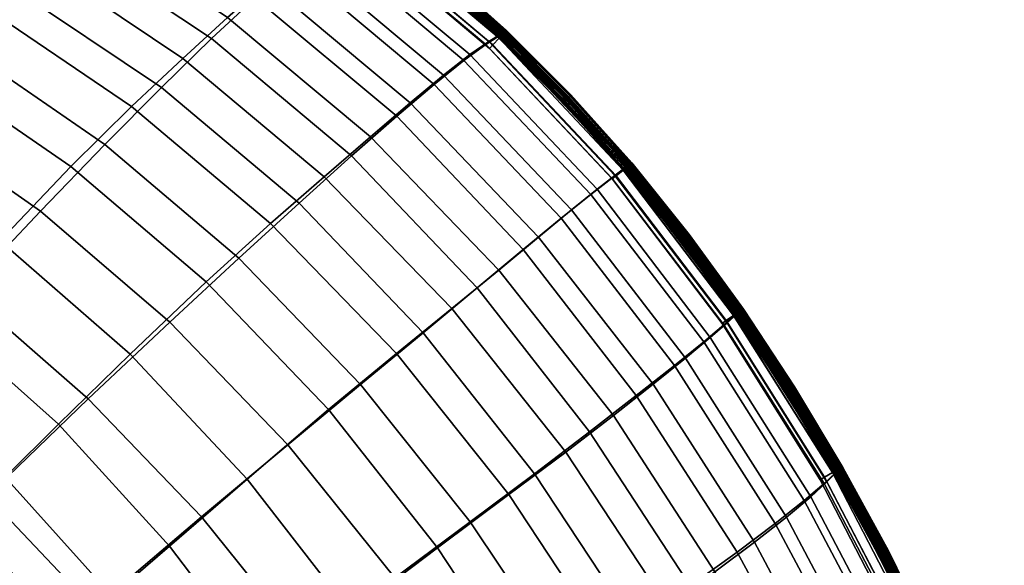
# Model space of a CAD drawing. Header units: millimetres. Extents: x -191 to 509, y -454 to 438.
# Tile 104 of 172: x 354 to 485, y 58 to 130. Entities that reach past the tile are written whole.
import ezdxf

# ---------------------------------------------------------------- set-up
doc = ezdxf.new("R2010")
doc.units = ezdxf.units.MM
doc.layers.add('_P - MAT - F_B - HOR', color=7, linetype='Continuous', lineweight=30, true_color=0xffbf7f)

msp = doc.modelspace()

# ---------------------------------------------------------------- meshes
at = {"layer": '_P - MAT - F_B - HOR'}
mesh = msp.add_polyface(dxfattribs=at)
corners = [(340, 164.59, 595.87), (351.07, 166.02, 608.08), (339.1, 161.11, 617.3), (328.54, 159.72, 605.81), (348.41, 162.89, 629.59), (356.63, 165.02, 642.55), (340.45, 159.8, 651.59), (332.85, 157.86, 639.65), (347, 162, 664.12), (352.44, 164.36, 677.4), (333.72, 159.48, 684.33), (328.96, 157.37, 672.25), (356.71, 166.8, 691.52), (337.59, 161.66, 696.94), (353.91, 168.22, 458.11), (350.75, 166.16, 475.7), (373.2, 154.29, 476.25), (376.32, 156.32, 458.41), (355.98, 169.28, 444.41), (378.34, 157.4, 444.52), (396.97, 142.54, 458.65), (398.87, 143.65, 444.61), (393.95, 140.49, 476.68), (346.79, 162.86, 493.11), (342.16, 158.34, 509.62), (364.43, 146.7, 510.66), (369.21, 151.09, 493.93), (389.97, 137.32, 494.54), (385.07, 133.01, 511.4), (336.95, 152.66, 525.31), (331.23, 145.9, 540.27), (352.64, 134.51, 541.47), (358.88, 141.15, 526.48), (379.26, 127.58, 527.3), (372.59, 121.08, 542.29), (390.88, 105.69, 542.69), (397.86, 111.97, 527.69), (325, 138.04, 554.48), (345.74, 126.78, 555.66), (365.09, 113.52, 556.41), (337.91, 117.68, 568.77), (356.51, 104.64, 569.41), (373.7, 89.87, 569.69), (382.9, 98.39, 556.77), (389.41, 73.56, 569.7), (399.07, 81.58, 556.79), (328.77, 106.7, 580.57), (346.45, 93.99, 581.08), (362.86, 79.68, 581.26), (356.04, 169.38, 420.52), (378.42, 157.5, 420.4), (376.58, 156.72, 406.43), (354.1, 168.58, 406.75), (373.73, 155.15, 388.43), (351.16, 167, 389.03), (398.99, 143.78, 420.3), (397.31, 142.95, 406.17), (394.61, 141.32, 387.97), (370.07, 152.56, 370.5), (347.48, 164.39, 371.37), (365.7, 148.92, 353.32), (343.22, 160.7, 354.43), (391.02, 138.67, 369.84), (386.59, 135.01, 352.49), (360.67, 144.25, 336.77), (338.42, 155.97, 338.06), (354.99, 138.67, 320.81), (333.13, 150.24, 322.22), (381.39, 130.39, 335.83), (400.37, 114.51, 335.35), (394.22, 109.18, 319.28), (375.43, 124.93, 319.8), (348.59, 132.12, 305.38), (327.27, 143.5, 306.9), (368.62, 118.56, 304.3), (387.11, 102.99, 303.73), (378.54, 95.22, 288.59), (360.55, 110.56, 289.15), (341.1, 123.97, 290.27), (351.17, 100.69, 274.63), (332.5, 113.96, 275.71), (368.45, 85.62, 274.2), (358.91, 76.3, 262.78), (342.37, 91.04, 263.06), (394.8, 78.23, 288.52), (383.97, 68.99, 274.25), (379.14, 157.8, 437.97), (399.62, 144.07, 438), (379.15, 157.79, 426.98), (399.65, 144.09, 426.95), (378.64, 156.83, 432.99), (399.02, 143.19, 432.98), (398.3, 142.25, 432.73), (378.02, 155.82, 432.73), (397.88, 141.7, 432.42), (377.66, 155.23, 432.43), (399.02, 143.19, 431.93), (378.64, 156.83, 431.93), (378.02, 155.81, 432.14), (398.3, 142.25, 432.14), (377.66, 155.23, 432.43), (397.88, 141.7, 432.42), (356.41, 168.65, 431.93), (355.89, 167.58, 432.15), (355.59, 166.96, 432.43), (377.66, 155.23, 432.43), (356.41, 168.65, 432.99), (355.89, 167.58, 432.73), (355.59, 166.96, 432.43), (356.69, 169.23, 433.14), (378.97, 157.38, 433.14), (379.08, 157.56, 431.7), (356.78, 169.42, 431.7), (356.69, 169.23, 431.8), (378.97, 157.38, 431.8), (399.41, 143.7, 433.13), (399.41, 143.7, 431.8)]
mesh.append_faces([[corners[k] for k in face] for face in [(0, 1, 2, 3), (4, 5, 6, 7), (8, 9, 10, 11), (9, 12, 13, 10), (14, 15, 16, 17), (18, 14, 17, 19), (19, 17, 20, 21), (17, 16, 22, 20), (23, 24, 25, 26), (15, 23, 26, 16), (16, 26, 27, 22), (26, 25, 28, 27), (29, 30, 31, 32), (24, 29, 32, 25), (25, 32, 33, 28), (32, 31, 34, 33), (33, 34, 35, 36), (30, 37, 38, 31), (31, 38, 39, 34), (38, 40, 41, 39), (39, 41, 42, 43), (34, 39, 43, 35), (43, 42, 44, 45), (40, 46, 47, 41), (41, 47, 48, 42), (49, 50, 51, 52), (52, 51, 53, 54), (50, 55, 56, 51), (51, 56, 57, 53), (54, 53, 58, 59), (59, 58, 60, 61), (53, 57, 62, 58), (58, 62, 63, 60), (61, 60, 64, 65), (65, 64, 66, 67), (60, 63, 68, 64), (68, 69, 70, 71), (64, 68, 71, 66), (67, 66, 72, 73), (66, 71, 74, 72), (71, 70, 75, 74), (74, 75, 76, 77), (72, 74, 77, 78), (78, 77, 79, 80), (77, 76, 81, 79), (79, 81, 82, 83), (76, 84, 85, 81), (86, 19, 21, 87), (50, 88, 89, 55), (90, 91, 92, 93), (93, 92, 94, 95), (96, 97, 98, 99), (99, 98, 100, 101), (97, 102, 103, 98), (98, 103, 104, 105), (106, 90, 93, 107), (107, 93, 95, 108), (109, 110, 90, 106), (111, 112, 113, 114), (114, 113, 102, 97), (110, 115, 91, 90), (116, 114, 97, 96)]])
mesh = msp.add_polyface(dxfattribs=at)
corners = [(396.97, 142.54, 458.65), (393.95, 140.49, 476.68), (412.81, 124.68, 476.92), (415.7, 126.79, 458.8), (398.87, 143.65, 444.61), (417.48, 127.97, 444.68), (389.97, 137.32, 494.54), (385.07, 133.01, 511.4), (403.87, 117.26, 511.76), (408.86, 121.5, 494.85), (379.26, 127.58, 527.3), (397.86, 111.97, 527.69), (398.99, 143.78, 420.3), (417.62, 128.11, 420.23), (416.11, 127.19, 406.02), (397.31, 142.95, 406.17), (413.59, 125.45, 387.71), (394.61, 141.32, 387.97), (410.08, 122.73, 369.47), (391.02, 138.67, 369.84), (405.65, 119.05, 352.04), (386.59, 135.01, 352.49), (400.37, 114.51, 335.35), (381.39, 130.39, 335.83), (418.27, 128.48, 435.97), (418.17, 128.42, 438.02), (434.75, 110.8, 438.03), (434.85, 110.87, 435.98), (418.21, 128.45, 426.93), (418.29, 128.49, 428.98), (434.86, 110.87, 428.97), (434.78, 110.82, 426.91), (379.25, 157.85, 435.96), (379.14, 157.8, 437.97), (399.62, 144.07, 438), (399.73, 144.13, 435.97), (379.15, 157.79, 426.98), (379.25, 157.84, 428.99), (399.74, 144.13, 428.98), (399.65, 144.09, 426.95), (399.02, 143.19, 432.98), (417.47, 127.63, 432.98), (416.65, 126.76, 432.73), (398.3, 142.25, 432.73), (416.18, 126.26, 432.42), (397.88, 141.7, 432.42), (417.47, 127.63, 431.93), (399.02, 143.19, 431.93), (398.3, 142.25, 432.14), (416.65, 126.76, 432.14), (397.88, 141.7, 432.42), (416.18, 126.26, 432.42), (379.25, 157.84, 430.07), (399.74, 144.13, 430.07), (379.25, 157.83, 430.85), (399.73, 144.12, 430.84), (418.28, 128.48, 430.84), (418.29, 128.49, 430.07), (379.25, 157.84, 434.11), (379.25, 157.85, 434.88), (399.73, 144.13, 434.88), (399.73, 144.12, 434.11), (418.28, 128.48, 434.88), (418.27, 128.47, 434.11), (434.85, 110.87, 430.07), (434.84, 110.86, 430.84), (434.85, 110.87, 434.89), (434.84, 110.86, 434.11), (434.81, 110.84, 433.69), (418.25, 128.45, 433.69), (434.77, 110.8, 433.5), (418.2, 128.41, 433.5), (434.69, 110.74, 433.36), (418.14, 128.34, 433.36), (418.25, 128.46, 431.25), (434.82, 110.84, 431.26), (418.21, 128.41, 431.45), (434.77, 110.8, 431.45), (418.14, 128.34, 431.59), (434.7, 110.74, 431.59), (418.06, 128.25, 431.7), (434.6, 110.65, 431.7), (399.71, 144.1, 433.69), (379.23, 157.81, 433.69), (399.67, 144.05, 433.5), (379.2, 157.75, 433.5), (399.61, 143.97, 433.36), (379.15, 157.67, 433.36), (418.05, 128.25, 433.24), (399.54, 143.87, 433.24), (379.08, 157.57, 433.24), (399.41, 143.7, 433.13), (378.97, 157.38, 433.14), (417.91, 128.09, 433.13), (399.71, 144.1, 431.25), (379.23, 157.8, 431.26), (379.2, 157.75, 431.45), (399.67, 144.05, 431.45), (399.62, 143.97, 431.59), (379.15, 157.67, 431.59), (379.08, 157.56, 431.7), (399.54, 143.87, 431.7), (399.41, 143.7, 431.8), (417.91, 128.09, 431.8), (378.97, 157.38, 431.8)]
mesh.append_faces([[corners[k] for k in face] for face in [(0, 1, 2, 3), (4, 0, 3, 5), (6, 7, 8, 9), (1, 6, 9, 2), (7, 10, 11, 8), (12, 13, 14, 15), (15, 14, 16, 17), (17, 16, 18, 19), (19, 18, 20, 21), (21, 20, 22, 23), (24, 25, 26, 27), (28, 29, 30, 31), (32, 33, 34, 35), (34, 4, 5, 25), (35, 34, 25, 24), (36, 37, 38, 39), (39, 38, 29, 28), (12, 39, 28, 13), (40, 41, 42, 43), (43, 42, 44, 45), (46, 47, 48, 49), (49, 48, 50, 51), (37, 52, 53, 38), (52, 54, 55, 53), (53, 55, 56, 57), (38, 53, 57, 29), (58, 59, 60, 61), (59, 32, 35, 60), (60, 35, 24, 62), (61, 60, 62, 63), (29, 57, 64, 30), (57, 56, 65, 64), (63, 62, 66, 67), (62, 24, 27, 66), (63, 67, 68, 69), (69, 68, 70, 71), (71, 70, 72, 73), (65, 56, 74, 75), (75, 74, 76, 77), (77, 76, 78, 79), (79, 78, 80, 81), (58, 61, 82, 83), (61, 63, 69, 82), (82, 69, 71, 84), (83, 82, 84, 85), (85, 84, 86, 87), (84, 71, 73, 86), (86, 73, 88, 89), (87, 86, 89, 90), (90, 89, 91, 92), (89, 88, 93, 91), (91, 93, 41, 40), (56, 55, 94, 74), (55, 54, 95, 94), (94, 95, 96, 97), (74, 94, 97, 76), (76, 97, 98, 78), (97, 96, 99, 98), (98, 99, 100, 101), (78, 98, 101, 80), (80, 101, 102, 103), (101, 100, 104, 102), (103, 102, 47, 46)]])
mesh = msp.add_polyface(dxfattribs=at)
corners = [(399.79, 144.31, 432.84), (409.33, 136.71, 432.84), (409.38, 136.76, 432.66), (399.84, 144.37, 432.66), (418.38, 128.61, 432.84), (418.43, 128.67, 432.66), (418.45, 128.68, 432.48), (409.4, 136.78, 432.48), (399.85, 144.39, 432.48), (399.63, 144.1, 433.1), (409.16, 136.51, 433.1), (409.26, 136.62, 432.99), (399.72, 144.22, 432.99), (418.2, 128.42, 433.1), (418.3, 128.53, 432.99), (399.42, 143.81, 433.2), (408.93, 136.23, 433.2), (409.05, 136.37, 433.17), (399.53, 143.96, 433.17), (417.95, 128.16, 433.2), (418.08, 128.29, 433.17), (399.2, 143.52, 433.1), (408.7, 135.95, 433.1), (408.81, 136.09, 433.17), (399.3, 143.66, 433.17), (417.71, 127.9, 433.1), (417.83, 128.02, 433.17), (399.04, 143.31, 432.84), (408.53, 135.75, 432.84), (408.6, 135.84, 432.99), (399.11, 143.4, 432.99), (417.52, 127.71, 432.84), (417.6, 127.79, 432.99), (408.46, 135.68, 432.48), (417.46, 127.63, 432.48), (417.47, 127.65, 432.66), (408.48, 135.7, 432.66), (399, 143.25, 432.66), (408.53, 135.75, 432.11), (417.52, 127.71, 432.11), (417.47, 127.65, 432.29), (408.48, 135.7, 432.29), (417.46, 127.63, 432.48), (408.46, 135.68, 432.48), (399.2, 143.52, 431.85), (408.7, 135.95, 431.85), (408.6, 135.84, 431.96), (399.11, 143.4, 431.96), (417.71, 127.9, 431.85), (417.6, 127.79, 431.96), (399.04, 143.31, 432.11), (399.42, 143.81, 431.75), (408.93, 136.23, 431.75), (408.81, 136.09, 431.78), (399.3, 143.66, 431.78), (417.95, 128.16, 431.75), (417.83, 128.02, 431.78), (399.63, 144.1, 431.85), (409.16, 136.51, 431.85), (409.05, 136.37, 431.78), (399.53, 143.96, 431.78), (418.2, 128.42, 431.85), (418.08, 128.29, 431.78), (399.79, 144.31, 432.11), (409.33, 136.71, 432.11), (409.26, 136.62, 431.96), (399.72, 144.22, 431.96), (418.38, 128.61, 432.11), (418.3, 128.53, 431.96), (409.38, 136.76, 432.29), (399.84, 144.37, 432.29), (418.43, 128.67, 432.29), (425.96, 119.1, 432.48), (425.98, 119.12, 432.66), (426.03, 119.17, 432.84), (426.03, 119.17, 432.11), (425.98, 119.12, 432.29), (425.96, 119.1, 432.48), (417.46, 127.63, 432.48)]
mesh.append_faces([[corners[k] for k in face] for face in [(0, 1, 2, 3), (1, 4, 5, 2), (2, 5, 6, 7), (3, 2, 7, 8), (9, 10, 11, 12), (10, 13, 14, 11), (11, 14, 4, 1), (12, 11, 1, 0), (15, 16, 17, 18), (16, 19, 20, 17), (17, 20, 13, 10), (18, 17, 10, 9), (21, 22, 23, 24), (22, 25, 26, 23), (23, 26, 19, 16), (24, 23, 16, 15), (27, 28, 29, 30), (28, 31, 32, 29), (29, 32, 25, 22), (30, 29, 22, 21), (33, 34, 35, 36), (36, 35, 31, 28), (37, 36, 28, 27), (38, 39, 40, 41), (41, 40, 42, 43), (44, 45, 46, 47), (45, 48, 49, 46), (46, 49, 39, 38), (47, 46, 38, 50), (51, 52, 53, 54), (52, 55, 56, 53), (53, 56, 48, 45), (54, 53, 45, 44), (57, 58, 59, 60), (58, 61, 62, 59), (59, 62, 55, 52), (60, 59, 52, 51), (63, 64, 65, 66), (64, 67, 68, 65), (65, 68, 61, 58), (66, 65, 58, 57), (8, 7, 69, 70), (7, 6, 71, 69), (69, 71, 67, 64), (70, 69, 64, 63), (34, 72, 73, 35), (35, 73, 74, 31), (39, 75, 76, 40), (40, 76, 77, 78)]])
mesh = msp.add_polyface(dxfattribs=at)
corners = [(417.48, 127.97, 444.68), (415.7, 126.79, 458.8), (432.45, 109.04, 458.82), (434.11, 110.31, 444.7), (412.81, 124.68, 476.92), (429.66, 106.86, 476.93), (444.67, 87.26, 476.79), (447.37, 89.51, 458.76), (448.94, 90.86, 444.7), (408.86, 121.5, 494.85), (425.73, 103.68, 494.84), (403.87, 117.26, 511.76), (420.68, 99.53, 511.74), (435.7, 80.1, 511.48), (440.77, 84.11, 494.62), (397.86, 111.97, 527.69), (414.56, 94.44, 527.67), (390.88, 105.69, 542.69), (407.37, 88.46, 542.69), (422.17, 69.69, 542.46), (429.5, 75.28, 527.41), (382.9, 98.39, 556.77), (399.07, 81.58, 556.79), (417.62, 128.11, 420.23), (434.25, 110.42, 420.2), (432.87, 109.39, 405.99), (416.11, 127.19, 406.02), (449.06, 90.94, 420.21), (447.78, 89.78, 406.06), (445.54, 87.84, 387.84), (430.5, 107.54, 387.69), (413.59, 125.45, 387.71), (427.11, 104.79, 369.45), (410.08, 122.73, 369.47), (442.25, 85.1, 369.67), (437.94, 81.62, 352.3), (422.73, 101.17, 352.03), (405.65, 119.05, 352.04), (417.44, 96.79, 335.33), (400.37, 114.51, 335.35), (432.67, 77.44, 335.62), (426.35, 72.59, 319.5), (411.19, 91.67, 319.24), (394.22, 109.18, 319.28), (403.85, 85.71, 303.65), (387.11, 102.99, 303.73), (394.8, 78.23, 288.52), (378.54, 95.22, 288.59), (418.17, 128.42, 438.02), (434.75, 110.8, 438.03), (449.55, 91.39, 438.05), (434.85, 110.87, 435.98), (449.63, 91.46, 435.99), (418.21, 128.45, 426.93), (434.78, 110.82, 426.91), (434.86, 110.87, 428.97), (449.62, 91.45, 428.97), (449.55, 91.38, 426.9), (448.65, 90.77, 431.93), (433.95, 110.1, 431.93), (433.05, 109.32, 432.14), (447.68, 90.09, 432.15), (417.47, 127.63, 431.93), (416.65, 126.76, 432.14), (416.18, 126.26, 432.42), (432.53, 108.87, 432.43), (447.11, 89.69, 432.43), (417.47, 127.63, 432.98), (433.95, 110.1, 432.98), (433.05, 109.32, 432.73), (416.65, 126.76, 432.73), (448.66, 90.77, 432.99), (447.68, 90.09, 432.74), (447.11, 89.69, 432.43), (432.53, 108.87, 432.43), (432.53, 108.87, 432.43), (416.18, 126.26, 432.42), (434.85, 110.87, 430.07), (434.84, 110.86, 430.84), (449.61, 91.44, 430.85), (449.62, 91.45, 430.07), (434.85, 110.87, 434.89), (449.63, 91.46, 434.89), (434.84, 110.86, 434.11), (449.62, 91.45, 434.11), (449.59, 91.43, 433.7), (434.81, 110.84, 433.69), (449.54, 91.39, 433.5), (434.77, 110.8, 433.5), (449.46, 91.34, 433.36), (434.69, 110.74, 433.36), (449.36, 91.27, 433.24), (434.6, 110.65, 433.24), (418.14, 128.34, 433.36), (418.05, 128.25, 433.24), (434.44, 110.52, 433.14), (417.91, 128.09, 433.13), (449.18, 91.14, 433.14), (434.82, 110.84, 431.26), (449.58, 91.43, 431.26), (434.77, 110.8, 431.45), (449.53, 91.39, 431.45), (434.7, 110.74, 431.59), (449.46, 91.34, 431.59), (434.6, 110.65, 431.7), (449.35, 91.26, 431.7), (434.44, 110.51, 431.8), (449.18, 91.14, 431.8), (418.06, 128.25, 431.7), (417.91, 128.09, 431.8)]
mesh.append_faces([[corners[k] for k in face] for face in [(0, 1, 2, 3), (1, 4, 5, 2), (2, 5, 6, 7), (3, 2, 7, 8), (4, 9, 10, 5), (9, 11, 12, 10), (10, 12, 13, 14), (5, 10, 14, 6), (11, 15, 16, 12), (15, 17, 18, 16), (16, 18, 19, 20), (12, 16, 20, 13), (17, 21, 22, 18), (23, 24, 25, 26), (24, 27, 28, 25), (25, 28, 29, 30), (26, 25, 30, 31), (31, 30, 32, 33), (30, 29, 34, 32), (32, 34, 35, 36), (33, 32, 36, 37), (37, 36, 38, 39), (36, 35, 40, 38), (38, 40, 41, 42), (39, 38, 42, 43), (43, 42, 44, 45), (45, 44, 46, 47), (48, 0, 3, 49), (49, 3, 8, 50), (51, 49, 50, 52), (23, 53, 54, 24), (54, 55, 56, 57), (24, 54, 57, 27), (58, 59, 60, 61), (59, 62, 63, 60), (60, 63, 64, 65), (61, 60, 65, 66), (67, 68, 69, 70), (68, 71, 72, 69), (69, 72, 73, 74), (70, 69, 75, 76), (77, 78, 79, 80), (55, 77, 80, 56), (81, 51, 52, 82), (83, 81, 82, 84), (83, 84, 85, 86), (86, 85, 87, 88), (88, 87, 89, 90), (90, 89, 91, 92), (93, 90, 92, 94), (94, 92, 95, 96), (92, 91, 97, 95), (95, 97, 71, 68), (96, 95, 68, 67), (79, 78, 98, 99), (99, 98, 100, 101), (101, 100, 102, 103), (103, 102, 104, 105), (105, 104, 106, 107), (104, 108, 109, 106), (106, 109, 62, 59), (107, 106, 59, 58)]])
mesh = msp.add_polyface(dxfattribs=at)
corners = [(418.38, 128.61, 432.84), (426.94, 120.03, 432.84), (427, 120.08, 432.66), (418.43, 128.67, 432.66), (435.03, 110.98, 432.84), (435.08, 111.02, 432.66), (435.1, 111.04, 432.48), (427.01, 120.1, 432.48), (418.45, 128.68, 432.48), (418.2, 128.42, 433.1), (426.75, 119.85, 433.1), (426.86, 119.95, 432.99), (418.3, 128.53, 432.99), (434.83, 110.8, 433.1), (434.94, 110.9, 432.99), (417.95, 128.16, 433.2), (426.49, 119.6, 433.2), (426.62, 119.73, 433.17), (418.08, 128.29, 433.17), (434.55, 110.57, 433.2), (434.69, 110.69, 433.17), (417.71, 127.9, 433.1), (426.23, 119.35, 433.1), (426.35, 119.47, 433.17), (417.83, 128.02, 433.17), (434.28, 110.34, 433.1), (434.41, 110.45, 433.17), (417.52, 127.71, 432.84), (426.03, 119.17, 432.84), (426.12, 119.25, 432.99), (417.6, 127.79, 432.99), (434.08, 110.16, 432.84), (434.16, 110.24, 432.99), (425.96, 119.1, 432.48), (434, 110.1, 432.48), (434.02, 110.12, 432.66), (425.98, 119.12, 432.66), (426.03, 119.17, 432.11), (434.08, 110.16, 432.11), (434.02, 110.12, 432.29), (425.98, 119.12, 432.29), (434, 110.1, 432.48), (425.96, 119.1, 432.48), (417.71, 127.9, 431.85), (426.23, 119.35, 431.85), (426.12, 119.25, 431.96), (417.6, 127.79, 431.96), (434.28, 110.34, 431.85), (434.16, 110.24, 431.96), (417.52, 127.71, 432.11), (417.95, 128.16, 431.75), (426.49, 119.6, 431.75), (426.35, 119.47, 431.78), (417.83, 128.02, 431.78), (434.55, 110.57, 431.75), (434.41, 110.45, 431.78), (418.2, 128.42, 431.85), (426.75, 119.85, 431.85), (426.62, 119.73, 431.78), (418.08, 128.29, 431.78), (434.83, 110.8, 431.85), (434.69, 110.69, 431.78), (418.38, 128.61, 432.11), (426.94, 120.03, 432.11), (426.86, 119.95, 431.96), (418.3, 128.53, 431.96), (435.03, 110.98, 432.11), (434.94, 110.9, 431.96), (427, 120.08, 432.29), (418.43, 128.67, 432.29), (435.08, 111.02, 432.29), (442.66, 101.47, 432.84), (442.72, 101.52, 432.66), (442.74, 101.53, 432.48), (442.57, 101.4, 432.99), (442.66, 101.47, 432.11), (442.57, 101.4, 431.96), (442.72, 101.52, 432.29)]
mesh.append_faces([[corners[k] for k in face] for face in [(0, 1, 2, 3), (1, 4, 5, 2), (2, 5, 6, 7), (3, 2, 7, 8), (9, 10, 11, 12), (10, 13, 14, 11), (11, 14, 4, 1), (12, 11, 1, 0), (15, 16, 17, 18), (16, 19, 20, 17), (17, 20, 13, 10), (18, 17, 10, 9), (21, 22, 23, 24), (22, 25, 26, 23), (23, 26, 19, 16), (24, 23, 16, 15), (27, 28, 29, 30), (28, 31, 32, 29), (29, 32, 25, 22), (30, 29, 22, 21), (33, 34, 35, 36), (36, 35, 31, 28), (37, 38, 39, 40), (40, 39, 41, 42), (43, 44, 45, 46), (44, 47, 48, 45), (45, 48, 38, 37), (46, 45, 37, 49), (50, 51, 52, 53), (51, 54, 55, 52), (52, 55, 47, 44), (53, 52, 44, 43), (56, 57, 58, 59), (57, 60, 61, 58), (58, 61, 54, 51), (59, 58, 51, 50), (62, 63, 64, 65), (63, 66, 67, 64), (64, 67, 60, 57), (65, 64, 57, 56), (8, 7, 68, 69), (7, 6, 70, 68), (68, 70, 66, 63), (69, 68, 63, 62), (4, 71, 72, 5), (5, 72, 73, 6), (14, 74, 71, 4), (66, 75, 76, 67), (6, 73, 77, 70), (70, 77, 75, 66)]])
mesh = msp.add_polyface(dxfattribs=at)
corners = [(442.66, 101.47, 432.84), (449.87, 91.55, 432.84), (449.93, 91.59, 432.66), (442.72, 101.52, 432.66), (449.95, 91.6, 432.48), (442.74, 101.53, 432.48), (434.83, 110.8, 433.1), (442.45, 101.31, 433.1), (442.57, 101.4, 432.99), (434.94, 110.9, 432.99), (449.66, 91.4, 433.1), (449.78, 91.48, 432.99), (434.55, 110.57, 433.2), (442.17, 101.09, 433.2), (442.32, 101.21, 433.17), (434.69, 110.69, 433.17), (449.36, 91.19, 433.2), (449.51, 91.3, 433.17), (434.28, 110.34, 433.1), (441.88, 100.87, 433.1), (442.02, 100.98, 433.17), (434.41, 110.45, 433.17), (449.06, 90.98, 433.1), (449.21, 91.08, 433.17), (434.08, 110.16, 432.84), (441.67, 100.71, 432.84), (441.76, 100.78, 432.99), (434.16, 110.24, 432.99), (448.85, 90.83, 432.84), (448.94, 90.9, 432.99), (434, 110.1, 432.48), (441.59, 100.65, 432.48), (441.61, 100.67, 432.66), (434.02, 110.12, 432.66), (448.77, 90.78, 432.48), (448.79, 90.79, 432.66), (434.08, 110.16, 432.11), (441.67, 100.71, 432.11), (441.61, 100.67, 432.29), (434.02, 110.12, 432.29), (448.85, 90.83, 432.11), (448.79, 90.79, 432.29), (448.77, 90.78, 432.48), (441.59, 100.65, 432.48), (441.59, 100.65, 432.48), (434, 110.1, 432.48), (434.28, 110.34, 431.85), (441.88, 100.87, 431.85), (441.76, 100.78, 431.96), (434.16, 110.24, 431.96), (449.06, 90.98, 431.85), (448.94, 90.9, 431.96), (434.55, 110.57, 431.75), (442.17, 101.09, 431.75), (442.02, 100.98, 431.78), (434.41, 110.45, 431.78), (449.36, 91.19, 431.75), (449.21, 91.08, 431.78), (434.83, 110.8, 431.85), (442.45, 101.31, 431.85), (442.32, 101.21, 431.78), (434.69, 110.69, 431.78), (449.66, 91.4, 431.85), (449.51, 91.3, 431.78), (442.66, 101.47, 432.11), (449.87, 91.55, 432.11), (449.78, 91.48, 431.96), (442.57, 101.4, 431.96), (434.94, 110.9, 431.96), (449.93, 91.59, 432.29), (442.72, 101.52, 432.29), (456.68, 81.22, 432.84), (456.74, 81.26, 432.66), (456.76, 81.27, 432.48), (456.46, 81.08, 433.1), (456.59, 81.16, 432.99), (456.68, 81.22, 432.11), (456.59, 81.16, 431.96), (456.46, 81.08, 431.85), (456.74, 81.26, 432.29)]
mesh.append_faces([[corners[k] for k in face] for face in [(0, 1, 2, 3), (3, 2, 4, 5), (6, 7, 8, 9), (7, 10, 11, 8), (8, 11, 1, 0), (12, 13, 14, 15), (13, 16, 17, 14), (14, 17, 10, 7), (15, 14, 7, 6), (18, 19, 20, 21), (19, 22, 23, 20), (20, 23, 16, 13), (21, 20, 13, 12), (24, 25, 26, 27), (25, 28, 29, 26), (26, 29, 22, 19), (27, 26, 19, 18), (30, 31, 32, 33), (31, 34, 35, 32), (32, 35, 28, 25), (33, 32, 25, 24), (36, 37, 38, 39), (37, 40, 41, 38), (38, 41, 42, 43), (39, 38, 44, 45), (46, 47, 48, 49), (47, 50, 51, 48), (48, 51, 40, 37), (49, 48, 37, 36), (52, 53, 54, 55), (53, 56, 57, 54), (54, 57, 50, 47), (55, 54, 47, 46), (58, 59, 60, 61), (59, 62, 63, 60), (60, 63, 56, 53), (61, 60, 53, 52), (64, 65, 66, 67), (67, 66, 62, 59), (68, 67, 59, 58), (5, 4, 69, 70), (70, 69, 65, 64), (1, 71, 72, 2), (2, 72, 73, 4), (10, 74, 75, 11), (11, 75, 71, 1), (65, 76, 77, 66), (66, 77, 78, 62), (4, 73, 79, 69), (69, 79, 76, 65)]])
mesh = msp.add_polyface(dxfattribs=at)
corners = [(263.42, 20.85, 617.29), (274.33, 12.19, 617.52), (288.15, 27.94, 613.87), (275.96, 37.62, 613.59), (284.53, 2.7, 617.67), (299.53, 17.33, 614.02), (315.68, 33.22, 608.64), (303.01, 44.94, 608.52), (289.43, 55.59, 608.19), (263.05, 46.3, 613.15), (275.03, 65.1, 607.61), (310.04, 5.86, 614.04), (327.38, 20.52, 608.62), (399.07, 81.58, 556.79), (389.41, 73.56, 569.7), (403.61, 55.88, 569.49), (413.65, 63.3, 556.58), (346.45, 93.99, 581.08), (334.07, 80.4, 591.56), (349.45, 66.73, 591.67), (362.86, 79.68, 581.26), (373.7, 89.87, 569.69), (377.93, 63.97, 581.22), (363.61, 51.8, 591.58), (376.47, 35.71, 591.32), (391.58, 46.98, 580.98), (403.75, 28.81, 580.54), (416.29, 36.95, 569.11), (387.94, 18.53, 590.87), (398.06, 0.45, 590.3), (414.49, 9.62, 579.97), (287.82, 84.91, 599.85), (303.87, 74.78, 600.55), (317.54, 92.62, 591.15), (318.97, 63.25, 600.91), (333.04, 50.48, 601.01), (346.02, 36.59, 600.94), (338.04, 6.92, 608.48), (357.82, 21.66, 600.72), (368.37, 5.8, 600.34), (263.42, 20.88, 248.24), (275.69, 37.3, 248.29), (287.86, 27.64, 248.23), (274.33, 12.23, 248.2), (287.14, 52.78, 248.56), (300.54, 42.2, 248.42), (313.05, 30.58, 248.37), (299.24, 17.05, 248.2), (284.53, 2.75, 248.18), (309.73, 5.57, 248.17), (324.54, 17.97, 248.36), (394.8, 78.23, 288.52), (409.31, 59.86, 288.8), (397.8, 51.14, 274.7), (383.97, 68.99, 274.25), (386.8, 42.78, 263.57), (373.65, 60.08, 262.97), (368.45, 85.62, 274.2), (358.91, 76.3, 262.78), (410.12, 32.36, 275.42), (398.64, 24.75, 264.52), (287.99, 86.89, 251.19), (304.18, 76.38, 250.22), (296.71, 65.96, 249.19), (281.44, 76.04, 249.78), (273, 62.26, 248.81), (319.61, 64.52, 249.73), (311.22, 54.65, 248.89), (333.95, 51.39, 249.61), (324.74, 42.18, 248.81), (346.91, 37.05, 249.72), (337.05, 28.6, 248.85), (358.56, 21.77, 250.04), (348.19, 14.11, 249.02), (334.96, 4.49, 248.4), (372.43, 32.04, 253.64), (383.61, 15.03, 254.49), (377.12, 10.9, 252.2), (366.24, 27.45, 251.5), (369.08, 5.79, 250.55), (346.26, 63.73, 252.91), (360.07, 48.38, 253.11), (354.2, 43.32, 251.07), (340.77, 58.22, 250.91), (314.14, 90.32, 253.84), (330.81, 77.74, 253.07), (325.81, 71.84, 251.05), (309.69, 84.1, 251.7), (342.37, 91.04, 263.06), (351.8, 69.27, 256.19), (335.86, 83.65, 256.39), (366, 53.48, 256.42), (378.68, 36.68, 257.03), (390.16, 19.22, 258), (409.27, 5.94, 265.65), (400.49, 1.04, 259.13)]
mesh.append_faces([[corners[k] for k in face] for face in [(0, 1, 2, 3), (1, 4, 5, 2), (2, 5, 6, 7), (3, 2, 7, 8), (9, 3, 8, 10), (11, 12, 6, 5), (13, 14, 15, 16), (17, 18, 19, 20), (21, 20, 22, 14), (20, 19, 23, 22), (22, 23, 24, 25), (14, 22, 25, 15), (15, 25, 26, 27), (25, 24, 28, 26), (26, 28, 29, 30), (31, 10, 8, 32), (33, 32, 34, 18), (32, 8, 7, 34), (34, 7, 6, 35), (18, 34, 35, 19), (19, 35, 36, 23), (35, 6, 12, 36), (36, 12, 37, 38), (23, 36, 38, 24), (24, 38, 39, 28), (40, 41, 42, 43), (41, 44, 45, 42), (42, 45, 46, 47), (43, 42, 47, 48), (49, 47, 46, 50), (51, 52, 53, 54), (54, 53, 55, 56), (57, 54, 56, 58), (53, 59, 60, 55), (61, 62, 63, 64), (64, 63, 44, 65), (62, 66, 67, 63), (66, 68, 69, 67), (67, 69, 46, 45), (63, 67, 45, 44), (68, 70, 71, 69), (70, 72, 73, 71), (71, 73, 74, 50), (69, 71, 50, 46), (75, 76, 77, 78), (78, 77, 79, 72), (80, 81, 82, 83), (81, 75, 78, 82), (82, 78, 72, 70), (83, 82, 70, 68), (84, 85, 86, 87), (85, 80, 83, 86), (86, 83, 68, 66), (87, 86, 66, 62), (88, 58, 89, 90), (90, 89, 80, 85), (58, 56, 91, 89), (56, 55, 92, 91), (91, 92, 75, 81), (89, 91, 81, 80), (55, 60, 93, 92), (60, 94, 95, 93), (92, 93, 76, 75)]])
mesh = msp.add_polyface(dxfattribs=at)
corners = [(448.94, 90.86, 444.7), (447.37, 89.51, 458.76), (460.67, 68.41, 458.66), (462.18, 69.83, 444.68), (444.67, 87.26, 476.79), (458.04, 66.14, 476.58), (440.77, 84.11, 494.62), (454.18, 63.08, 494.35), (435.7, 80.1, 511.48), (449.12, 59.28, 511.17), (461.03, 37.22, 510.9), (466.09, 40.75, 494.11), (469.9, 43.66, 476.41), (429.5, 75.28, 527.41), (442.88, 54.79, 527.1), (422.17, 69.69, 542.46), (435.43, 49.63, 542.14), (447.19, 28.4, 541.79), (454.75, 33.1, 526.8), (457.41, 6.04, 541.42), (465.11, 10.25, 526.51), (407.37, 88.46, 542.69), (399.07, 81.58, 556.79), (413.65, 63.3, 556.58), (426.68, 43.76, 556.24), (403.61, 55.88, 569.49), (416.29, 36.95, 569.11), (427.48, 16.93, 568.6), (438.2, 23.08, 555.82), (448.19, 1.31, 555.33), (403.75, 28.81, 580.54), (414.49, 9.62, 579.97), (449.06, 90.94, 420.21), (462.26, 69.87, 420.23), (461.06, 68.63, 406.17), (447.78, 89.78, 406.06), (458.91, 66.63, 388.07), (445.54, 87.84, 387.84), (455.7, 63.93, 370.01), (442.25, 85.1, 369.67), (467.55, 41.44, 370.33), (463.31, 38.29, 353.08), (451.44, 60.6, 352.69), (437.94, 81.62, 352.3), (446.17, 56.68, 336.01), (432.67, 77.44, 335.62), (458.03, 34.65, 336.41), (451.53, 30.49, 320.28), (439.77, 52.16, 319.87), (426.35, 72.59, 319.5), (468.26, 11.47, 336.81), (461.69, 7.69, 320.75), (411.19, 91.67, 319.24), (418.79, 66.94, 303.88), (403.85, 85.71, 303.65), (409.31, 59.86, 288.8), (394.8, 78.23, 288.52), (431.98, 46.9, 304.24), (443.53, 25.67, 304.7), (433.39, 19.76, 289.88), (422.12, 40.35, 289.26), (453.54, 3.33, 305.28), (410.12, 32.36, 275.42), (397.8, 51.14, 274.7), (421.07, 12.66, 276.32), (409.27, 5.94, 265.65), (398.64, 24.75, 264.52), (449.63, 91.46, 435.99), (449.55, 91.39, 438.05), (462.75, 70.38, 438.06), (462.83, 70.46, 435.99), (449.55, 91.38, 426.9), (462.72, 70.36, 426.89), (449.62, 91.45, 428.97), (462.79, 70.43, 428.96), (461.78, 69.85, 431.93), (448.65, 90.77, 431.93), (447.68, 90.09, 432.15), (460.75, 69.25, 432.16), (447.11, 89.69, 432.43), (460.15, 68.91, 432.44), (449.62, 91.45, 434.11), (449.63, 91.46, 434.89), (462.82, 70.45, 434.89), (462.81, 70.44, 434.11), (449.62, 91.45, 430.07), (462.8, 70.43, 430.06), (449.61, 91.44, 430.85), (462.79, 70.43, 430.85), (448.66, 90.77, 432.99), (461.79, 69.85, 432.99), (460.75, 69.26, 432.74), (447.68, 90.09, 432.74), (460.15, 68.91, 432.44), (447.11, 89.69, 432.43), (462.78, 70.42, 433.7), (449.59, 91.43, 433.7), (462.72, 70.39, 433.5), (449.54, 91.39, 433.5), (462.64, 70.34, 433.36), (449.46, 91.34, 433.36), (462.53, 70.28, 433.24), (449.36, 91.27, 433.24), (462.34, 70.17, 433.14), (449.18, 91.14, 433.14), (449.58, 91.43, 431.26), (462.76, 70.42, 431.26), (449.53, 91.39, 431.45), (462.71, 70.39, 431.45), (449.46, 91.34, 431.59), (462.63, 70.34, 431.59), (449.35, 91.26, 431.7), (462.52, 70.28, 431.71), (449.18, 91.14, 431.8), (462.33, 70.17, 431.8)]
mesh.append_faces([[corners[k] for k in face] for face in [(0, 1, 2, 3), (1, 4, 5, 2), (4, 6, 7, 5), (6, 8, 9, 7), (7, 9, 10, 11), (5, 7, 11, 12), (8, 13, 14, 9), (13, 15, 16, 14), (14, 16, 17, 18), (9, 14, 18, 10), (18, 17, 19, 20), (21, 22, 23, 15), (15, 23, 24, 16), (23, 25, 26, 24), (24, 26, 27, 28), (16, 24, 28, 17), (17, 28, 29, 19), (26, 30, 31, 27), (32, 33, 34, 35), (35, 34, 36, 37), (37, 36, 38, 39), (38, 40, 41, 42), (39, 38, 42, 43), (43, 42, 44, 45), (42, 41, 46, 44), (44, 46, 47, 48), (45, 44, 48, 49), (46, 50, 51, 47), (52, 49, 53, 54), (54, 53, 55, 56), (49, 48, 57, 53), (48, 47, 58, 57), (57, 58, 59, 60), (53, 57, 60, 55), (47, 51, 61, 58), (55, 60, 62, 63), (60, 59, 64, 62), (62, 64, 65, 66), (67, 68, 69, 70), (68, 0, 3, 69), (32, 71, 72, 33), (71, 73, 74, 72), (75, 76, 77, 78), (78, 77, 79, 80), (81, 82, 83, 84), (82, 67, 70, 83), (73, 85, 86, 74), (85, 87, 88, 86), (89, 90, 91, 92), (92, 91, 93, 94), (81, 84, 95, 96), (96, 95, 97, 98), (98, 97, 99, 100), (100, 99, 101, 102), (102, 101, 103, 104), (104, 103, 90, 89), (88, 87, 105, 106), (106, 105, 107, 108), (108, 107, 109, 110), (110, 109, 111, 112), (112, 111, 113, 114), (114, 113, 76, 75)]])
mesh = msp.add_polyface(dxfattribs=at)
corners = [(456.68, 81.22, 432.84), (463.1, 70.5, 432.84), (463.16, 70.54, 432.66), (456.74, 81.26, 432.66), (463.18, 70.55, 432.48), (456.76, 81.27, 432.48), (456.46, 81.08, 433.1), (462.87, 70.37, 433.1), (463, 70.44, 432.99), (456.59, 81.16, 432.99), (449.36, 91.19, 433.2), (456.15, 80.88, 433.2), (456.31, 80.98, 433.18), (449.51, 91.3, 433.17), (462.56, 70.19, 433.2), (462.72, 70.28, 433.18), (449.66, 91.4, 433.1), (449.06, 90.98, 433.1), (455.85, 80.69, 433.1), (456, 80.78, 433.18), (449.21, 91.08, 433.17), (462.24, 70.01, 433.1), (462.39, 70.1, 433.18), (448.85, 90.83, 432.84), (455.62, 80.55, 432.84), (455.72, 80.61, 432.99), (448.94, 90.9, 432.99), (462.01, 69.88, 432.84), (462.11, 69.94, 432.99), (448.77, 90.78, 432.48), (455.54, 80.5, 432.48), (455.56, 80.51, 432.66), (448.79, 90.79, 432.66), (461.93, 69.83, 432.48), (461.95, 69.84, 432.66), (448.85, 90.83, 432.11), (455.62, 80.55, 432.11), (455.56, 80.51, 432.29), (448.79, 90.79, 432.29), (462.01, 69.88, 432.11), (461.95, 69.84, 432.29), (461.93, 69.83, 432.48), (455.54, 80.5, 432.48), (455.54, 80.5, 432.48), (448.77, 90.78, 432.48), (449.06, 90.98, 431.85), (455.85, 80.69, 431.85), (455.72, 80.61, 431.96), (448.94, 90.9, 431.96), (462.24, 70.01, 431.85), (462.11, 69.94, 431.96), (449.36, 91.19, 431.75), (456.15, 80.88, 431.75), (456, 80.78, 431.78), (449.21, 91.08, 431.78), (462.56, 70.19, 431.75), (462.39, 70.1, 431.78), (449.66, 91.4, 431.85), (456.46, 81.08, 431.85), (456.31, 80.98, 431.78), (449.51, 91.3, 431.78), (462.87, 70.37, 431.85), (462.72, 70.28, 431.78), (456.68, 81.22, 432.11), (463.1, 70.5, 432.11), (463, 70.44, 431.96), (456.59, 81.16, 431.96), (463.16, 70.54, 432.29), (456.74, 81.26, 432.29), (469.13, 59.4, 432.84), (469.2, 59.43, 432.66), (469.22, 59.45, 432.48), (468.9, 59.28, 433.1), (469.03, 59.35, 432.99), (468.74, 59.2, 433.18), (469.13, 59.4, 432.11), (469.03, 59.35, 431.97), (468.9, 59.28, 431.85), (469.2, 59.43, 432.29)]
mesh.append_faces([[corners[k] for k in face] for face in [(0, 1, 2, 3), (3, 2, 4, 5), (6, 7, 8, 9), (9, 8, 1, 0), (10, 11, 12, 13), (11, 14, 15, 12), (12, 15, 7, 6), (13, 12, 6, 16), (17, 18, 19, 20), (18, 21, 22, 19), (19, 22, 14, 11), (20, 19, 11, 10), (23, 24, 25, 26), (24, 27, 28, 25), (25, 28, 21, 18), (26, 25, 18, 17), (29, 30, 31, 32), (30, 33, 34, 31), (31, 34, 27, 24), (32, 31, 24, 23), (35, 36, 37, 38), (36, 39, 40, 37), (37, 40, 41, 42), (38, 37, 43, 44), (45, 46, 47, 48), (46, 49, 50, 47), (47, 50, 39, 36), (48, 47, 36, 35), (51, 52, 53, 54), (52, 55, 56, 53), (53, 56, 49, 46), (54, 53, 46, 45), (57, 58, 59, 60), (58, 61, 62, 59), (59, 62, 55, 52), (60, 59, 52, 51), (63, 64, 65, 66), (66, 65, 61, 58), (5, 4, 67, 68), (68, 67, 64, 63), (1, 69, 70, 2), (2, 70, 71, 4), (7, 72, 73, 8), (8, 73, 69, 1), (15, 74, 72, 7), (64, 75, 76, 65), (65, 76, 77, 61), (4, 71, 78, 67), (67, 78, 75, 64)]])
mesh = msp.add_polyface(dxfattribs=at)
corners = [(460.67, 68.41, 458.66), (458.04, 66.14, 476.58), (469.9, 43.66, 476.41), (472.45, 45.88, 458.58), (462.18, 69.83, 444.68), (473.88, 47.29, 444.68), (482.73, 21.94, 458.56), (484.07, 23.27, 444.69), (480.28, 19.87, 476.34), (466.09, 40.75, 494.11), (476.51, 17.19, 493.97), (461.03, 37.22, 510.9), (471.44, 13.97, 510.68), (454.75, 33.1, 526.8), (465.11, 10.25, 526.51), (462.26, 69.87, 420.23), (473.95, 47.32, 420.25), (472.81, 46.05, 406.27), (461.06, 68.63, 406.17), (470.73, 44.05, 388.28), (458.91, 66.63, 388.07), (484.11, 23.29, 420.24), (483.04, 22.06, 406.31), (481.03, 20.16, 388.41), (467.55, 41.44, 370.33), (455.7, 63.93, 370.01), (477.85, 17.7, 370.56), (473.58, 14.79, 353.41), (463.31, 38.29, 353.08), (468.26, 11.47, 336.81), (458.03, 34.65, 336.41), (462.75, 70.38, 438.06), (474.42, 47.84, 438.07), (462.83, 70.46, 435.99), (474.5, 47.92, 436), (474.38, 47.82, 426.88), (484.52, 23.77, 426.86), (474.45, 47.9, 428.96), (484.58, 23.84, 428.95), (484.56, 23.79, 438.09), (484.63, 23.86, 436), (462.72, 70.36, 426.89), (462.79, 70.43, 428.96), (483.49, 23.43, 431.94), (473.39, 47.4, 431.94), (472.32, 46.89, 432.16), (482.38, 23.01, 432.16), (471.69, 46.6, 432.45), (481.73, 22.77, 432.44), (473.4, 47.4, 432.99), (483.5, 23.44, 432.99), (482.38, 23.01, 432.75), (472.32, 46.89, 432.75), (481.73, 22.77, 432.44), (471.69, 46.6, 432.45), (461.78, 69.85, 431.93), (460.75, 69.25, 432.16), (460.15, 68.91, 432.44), (474.47, 47.91, 434.11), (474.49, 47.92, 434.89), (484.62, 23.86, 434.89), (484.6, 23.85, 434.11), (462.82, 70.45, 434.89), (462.81, 70.44, 434.11), (462.8, 70.43, 430.06), (462.79, 70.43, 430.85), (474.45, 47.9, 430.85), (474.45, 47.9, 430.06), (461.79, 69.85, 432.99), (460.75, 69.26, 432.74), (471.69, 46.6, 432.45), (460.15, 68.91, 432.44), (484.58, 23.84, 430.06), (484.58, 23.84, 430.85), (474.44, 47.89, 433.7), (462.78, 70.42, 433.7), (474.38, 47.87, 433.5), (462.72, 70.39, 433.5), (474.29, 47.82, 433.36), (462.64, 70.34, 433.36), (474.18, 47.77, 433.24), (462.53, 70.28, 433.24), (473.99, 47.68, 433.14), (462.34, 70.17, 433.14), (462.76, 70.42, 431.26), (474.42, 47.88, 431.26), (462.71, 70.39, 431.45), (474.36, 47.86, 431.45), (462.63, 70.34, 431.59), (474.28, 47.82, 431.59), (462.52, 70.28, 431.71), (474.17, 47.76, 431.71), (462.33, 70.17, 431.8), (473.97, 47.67, 431.8), (484.57, 23.84, 433.7), (484.51, 23.82, 433.5), (484.42, 23.78, 433.36), (484.3, 23.74, 433.24), (484.1, 23.66, 433.14), (484.55, 23.83, 431.26), (484.49, 23.81, 431.45), (484.4, 23.78, 431.59), (484.29, 23.73, 431.71), (484.09, 23.66, 431.8)]
mesh.append_faces([[corners[k] for k in face] for face in [(0, 1, 2, 3), (4, 0, 3, 5), (5, 3, 6, 7), (3, 2, 8, 6), (2, 9, 10, 8), (9, 11, 12, 10), (11, 13, 14, 12), (15, 16, 17, 18), (18, 17, 19, 20), (16, 21, 22, 17), (17, 22, 23, 19), (20, 19, 24, 25), (19, 23, 26, 24), (24, 26, 27, 28), (28, 27, 29, 30), (31, 4, 5, 32), (33, 31, 32, 34), (16, 35, 36, 21), (35, 37, 38, 36), (34, 32, 39, 40), (32, 5, 7, 39), (41, 42, 37, 35), (15, 41, 35, 16), (43, 44, 45, 46), (46, 45, 47, 48), (49, 50, 51, 52), (52, 51, 53, 54), (44, 55, 56, 45), (45, 56, 57, 47), (58, 59, 60, 61), (59, 34, 40, 60), (62, 33, 34, 59), (63, 62, 59, 58), (64, 65, 66, 67), (42, 64, 67, 37), (68, 49, 52, 69), (69, 52, 70, 71), (37, 67, 72, 38), (67, 66, 73, 72), (63, 58, 74, 75), (75, 74, 76, 77), (77, 76, 78, 79), (79, 78, 80, 81), (81, 80, 82, 83), (83, 82, 49, 68), (66, 65, 84, 85), (85, 84, 86, 87), (87, 86, 88, 89), (89, 88, 90, 91), (91, 90, 92, 93), (93, 92, 55, 44), (58, 61, 94, 74), (74, 94, 95, 76), (76, 95, 96, 78), (78, 96, 97, 80), (80, 97, 98, 82), (82, 98, 50, 49), (73, 66, 85, 99), (99, 85, 87, 100), (100, 87, 89, 101), (101, 89, 91, 102), (102, 91, 93, 103), (103, 93, 44, 43)]])
mesh = msp.add_polyface(dxfattribs=at)
corners = [(469.13, 59.4, 432.84), (474.78, 47.92, 432.84), (474.85, 47.95, 432.66), (469.2, 59.43, 432.66), (474.87, 47.96, 432.48), (469.22, 59.45, 432.48), (468.9, 59.28, 433.1), (474.54, 47.81, 433.1), (474.68, 47.87, 432.99), (469.03, 59.35, 432.99), (462.56, 70.19, 433.2), (468.58, 59.11, 433.2), (468.74, 59.2, 433.18), (462.72, 70.28, 433.18), (474.22, 47.66, 433.2), (474.39, 47.73, 433.18), (462.24, 70.01, 433.1), (468.26, 58.95, 433.1), (468.41, 59.03, 433.18), (462.39, 70.1, 433.18), (473.89, 47.5, 433.1), (474.05, 47.58, 433.18), (462.01, 69.88, 432.84), (468.02, 58.82, 432.84), (468.12, 58.88, 432.99), (462.11, 69.94, 432.99), (473.65, 47.39, 432.84), (473.75, 47.44, 432.99), (461.93, 69.83, 432.48), (467.94, 58.78, 432.48), (467.96, 58.79, 432.66), (461.95, 69.84, 432.66), (473.56, 47.35, 432.48), (473.58, 47.36, 432.66), (462.01, 69.88, 432.11), (468.02, 58.82, 432.11), (467.96, 58.79, 432.29), (461.95, 69.84, 432.29), (473.65, 47.39, 432.11), (473.58, 47.36, 432.29), (473.56, 47.35, 432.48), (467.94, 58.78, 432.48), (467.94, 58.78, 432.48), (461.93, 69.83, 432.48), (462.24, 70.01, 431.85), (468.26, 58.95, 431.85), (468.12, 58.88, 431.97), (462.11, 69.94, 431.96), (473.89, 47.5, 431.85), (473.75, 47.44, 431.97), (462.56, 70.19, 431.75), (468.58, 59.11, 431.75), (468.41, 59.03, 431.78), (462.39, 70.1, 431.78), (474.22, 47.66, 431.75), (474.05, 47.58, 431.78), (462.87, 70.37, 431.85), (468.9, 59.28, 431.85), (468.74, 59.2, 431.78), (462.72, 70.28, 431.78), (474.54, 47.81, 431.85), (474.39, 47.73, 431.78), (469.13, 59.4, 432.11), (474.78, 47.92, 432.11), (474.68, 47.87, 431.97), (469.03, 59.35, 431.97), (474.85, 47.95, 432.29), (469.2, 59.43, 432.29), (480.05, 36.06, 432.84), (480.11, 36.09, 432.66), (480.14, 36.09, 432.48), (479.8, 35.95, 433.1), (479.94, 36.01, 432.99), (479.47, 35.81, 433.2), (479.64, 35.89, 433.18), (479.8, 35.95, 431.85), (479.64, 35.89, 431.78), (480.05, 36.06, 432.11), (479.94, 36.01, 431.97), (480.11, 36.09, 432.29)]
mesh.append_faces([[corners[k] for k in face] for face in [(0, 1, 2, 3), (3, 2, 4, 5), (6, 7, 8, 9), (9, 8, 1, 0), (10, 11, 12, 13), (11, 14, 15, 12), (12, 15, 7, 6), (16, 17, 18, 19), (17, 20, 21, 18), (18, 21, 14, 11), (19, 18, 11, 10), (22, 23, 24, 25), (23, 26, 27, 24), (24, 27, 20, 17), (25, 24, 17, 16), (28, 29, 30, 31), (29, 32, 33, 30), (30, 33, 26, 23), (31, 30, 23, 22), (34, 35, 36, 37), (35, 38, 39, 36), (36, 39, 40, 41), (37, 36, 42, 43), (44, 45, 46, 47), (45, 48, 49, 46), (46, 49, 38, 35), (47, 46, 35, 34), (50, 51, 52, 53), (51, 54, 55, 52), (52, 55, 48, 45), (53, 52, 45, 44), (56, 57, 58, 59), (57, 60, 61, 58), (58, 61, 54, 51), (59, 58, 51, 50), (62, 63, 64, 65), (65, 64, 60, 57), (5, 4, 66, 67), (67, 66, 63, 62), (1, 68, 69, 2), (2, 69, 70, 4), (7, 71, 72, 8), (8, 72, 68, 1), (14, 73, 74, 15), (15, 74, 71, 7), (60, 75, 76, 61), (63, 77, 78, 64), (64, 78, 75, 60), (4, 70, 79, 66), (66, 79, 77, 63)]])

doc.saveas('drawing.dxf')
